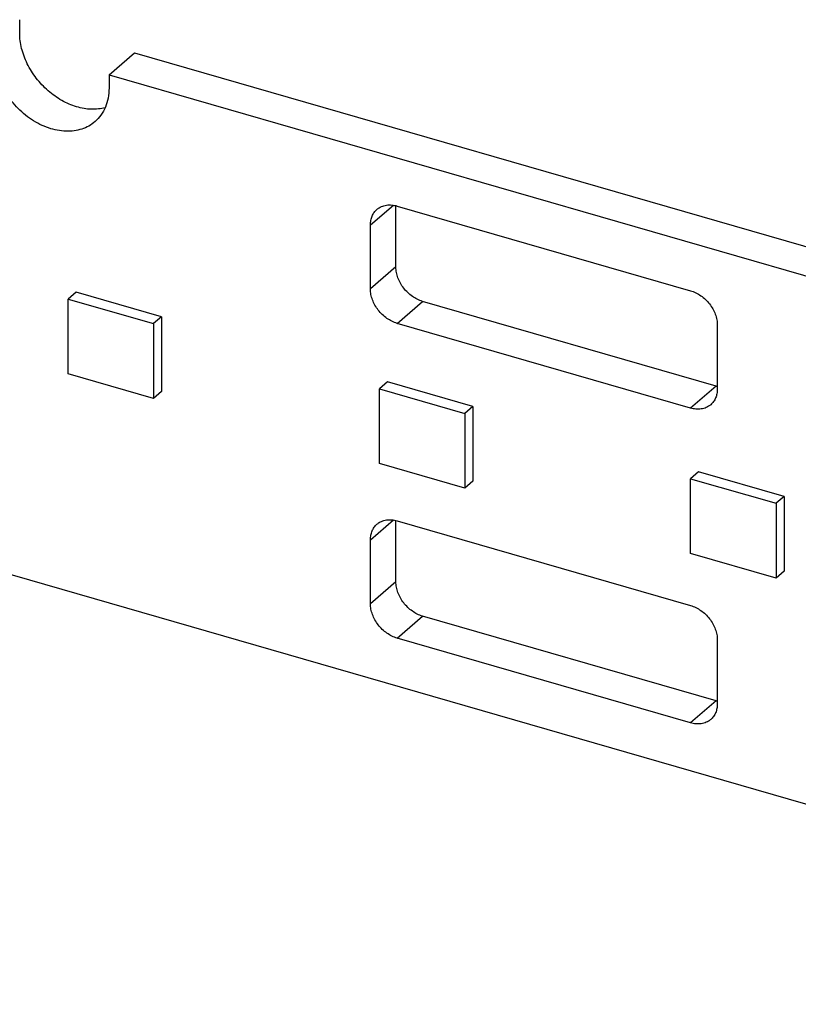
# Model space of a CAD drawing. Header units: millimetres. Extents: x 0 to 210, y 0 to 297.
# Tile 22 of 52: x 52.56 to 55.08, y 243.58 to 246.77. Entities that reach past the tile are written whole.
import ezdxf

# ---------------------------------------------------------------- set-up
doc = ezdxf.new("R2010")
doc.units = ezdxf.units.MM
doc.header["$LTSCALE"] = 19.36
doc.layers.get('0').update_dxf_attribs({"linetype": 'CONTINUOUS'})

msp = doc.modelspace()

# ---------------------------------------------------------------- linework, layer by layer
at = {"color": 7, "linetype": 'Continuous'}
for p, q in [((52.55522, 246.72832), (52.55522, 246.77162)), ((52.84511, 246.59268), (52.92761, 246.66412)), ((52.92761, 246.66412), (63.38052, 243.64663)), ((52.84511, 246.59268), (52.84511, 246.54938)), ((52.84511, 246.59268), (63.29802, 243.57518)), ((53.77632, 245.96879), (53.77632, 246.16788)), ((53.78042, 246.16679), (54.73305, 245.89179)), ((53.69382, 245.89735), (53.69382, 246.10519)), ((52.7383, 245.88739), (52.7123, 245.86487)), ((53.01543, 245.80739), (52.7383, 245.88739)), ((52.7123, 245.62239), (52.7123, 245.86487)), ((52.7123, 245.86487), (52.98943, 245.78487)), ((54.81555, 245.58219), (53.86292, 245.85719)), ((53.01543, 245.80739), (52.98943, 245.78487)), ((53.01543, 245.80739), (53.01543, 245.5649)), ((52.98943, 245.78487), (52.98943, 245.54239)), ((54.73305, 245.51074), (53.78042, 245.78574)), ((54.81965, 245.78019), (54.81965, 245.57234)), ((52.98943, 245.54239), (52.7123, 245.62239)), ((53.74867, 245.59572), (53.72267, 245.57321)), ((54.02579, 245.51572), (53.74867, 245.59572)), ((53.01543, 245.5649), (52.98943, 245.54239)), ((53.72267, 245.33072), (53.72267, 245.57321)), ((53.72267, 245.57321), (53.99979, 245.49321)), ((54.02579, 245.51572), (53.99979, 245.49321)), ((53.99979, 245.49321), (53.99979, 245.25072)), ((54.02579, 245.51572), (54.02579, 245.27324)), ((53.99979, 245.25072), (53.72267, 245.33072)), ((54.75903, 245.30406), (54.73303, 245.28154)), ((55.03616, 245.22406), (54.75903, 245.30406)), ((54.02579, 245.27324), (53.99979, 245.25072)), ((54.73303, 245.03905), (54.73303, 245.28154)), ((54.73303, 245.28154), (55.01016, 245.20154)), ((55.79366, 244.02678), (51.66299, 245.2192)), ((55.03616, 245.22406), (55.01016, 245.20154)), ((55.01016, 245.20154), (55.01016, 244.95905)), ((55.03616, 245.22406), (55.03616, 244.98157)), ((53.77632, 244.94688), (53.77632, 245.14597)), ((53.78042, 245.14488), (54.73305, 244.86988)), ((53.69382, 244.87544), (53.69382, 245.08328)), ((55.01016, 244.95905), (54.73303, 245.03905)), ((55.03616, 244.98157), (55.01016, 244.95905)), ((54.81555, 244.56028), (53.86292, 244.83528)), ((54.73305, 244.48883), (53.78042, 244.76383)), ((54.81965, 244.75828), (54.81965, 244.55043))]:
    msp.add_line(p, q, dxfattribs=at)
at = {"color": 9, "linetype": 'Continuous'}
for p, q in [((53.69382, 246.10519), (53.76805, 246.16948)), ((53.77632, 245.96879), (53.69382, 245.89735)), ((53.78042, 245.78574), (53.86292, 245.85719)), ((54.81555, 245.58219), (54.73305, 245.51074)), ((53.69382, 245.08328), (53.76805, 245.14757)), ((53.77632, 244.94688), (53.69382, 244.87544)), ((53.78042, 244.76383), (53.86292, 244.83528)), ((54.81555, 244.56028), (54.73305, 244.48883))]:
    msp.add_line(p, q, dxfattribs=at)
at = {"color": 7, "linetype": 'Continuous'}
for centre in [(54.84214, 245.6742), (54.84214, 244.65229)]:
    msp.add_arc(centre, 0.09577, 253.88177, 256.42115, dxfattribs=at)
for points, knots in [([(52.83261, 246.48591), (52.82546, 246.48396), (52.81056, 246.48116), (52.78744, 246.48032), (52.76357, 246.48277), (52.73078, 246.49047), (52.69868, 246.50448), (52.66863, 246.52364), (52.63969, 246.54651), (52.60785, 246.58044), (52.58321, 246.6197), (52.56887, 246.65303), (52.55866, 246.68602), (52.55522, 246.71161), (52.55522, 246.72832)], [0, 0, 0, 0, 0.0535309, 0.1089821, 0.166566, 0.2263338, 0.3517173, 0.4169939, 0.4834187, 0.6177042, 0.7508375, 0.8158766, 0.8793075, 1, 1, 1, 1]), ([(52.79967, 246.4406), (52.79349, 246.43525), (52.7799, 246.42571), (52.75681, 246.41563), (52.73149, 246.40993), (52.70457, 246.40869), (52.67666, 246.41193), (52.6484, 246.41955), (52.62041, 246.43135), (52.58398, 246.45246), (52.55106, 246.48048), (52.52334, 246.51361), (52.50553, 246.54061), (52.49351, 246.56445), (52.48583, 246.58398), (52.47957, 246.60336), (52.47424, 246.62762), (52.47272, 246.64726), (52.47272, 246.65688)], [0, 0, 0, 0, 0.0519165, 0.1047334, 0.1592266, 0.215959, 0.27524, 0.337122, 0.4014261, 0.4677828, 0.6042646, 0.6733245, 0.741936, 0.8094367, 0.8425961, 0.8752659, 0.9388816, 1, 1, 1, 1]), ([(52.84511, 246.54938), (52.84511, 246.5386), (52.84328, 246.51751), (52.83456, 246.48768), (52.82014, 246.46145), (52.80693, 246.44689), (52.79967, 246.4406)], [0, 0, 0, 0, 0.266301, 0.519542, 0.7625823, 1, 1, 1, 1]), ([(53.71495, 246.15579), (53.71713, 246.15767), (53.72179, 246.16112), (53.72947, 246.16516), (53.73765, 246.16805), (53.74897, 246.17038), (53.7635, 246.17062), (53.77489, 246.16839), (53.78042, 246.16679)], [0, 0, 0, 0, 0.1250502, 0.2501055, 0.3751744, 0.5002561, 0.7500471, 1, 1, 1, 1]), ([(53.69382, 246.10519), (53.69382, 246.1102), (53.69467, 246.12001), (53.69873, 246.13389), (53.70543, 246.14609), (53.71158, 246.15286), (53.71495, 246.15579)], [0, 0, 0, 0, 0.2663017, 0.5195425, 0.7625827, 1, 1, 1, 1]), ([(53.86292, 245.85719), (53.85111, 245.8606), (53.83396, 245.86924), (53.81443, 245.88537), (53.80133, 245.89991), (53.79056, 245.9161), (53.78252, 245.93335), (53.77752, 245.95102), (53.77632, 245.96297), (53.77632, 245.96879)], [0, 0, 0, 0, 0.2454978, 0.3746209, 0.5051263, 0.6348333, 0.7616449, 0.8837787, 1, 1, 1, 1]), ([(53.78042, 245.78574), (53.76861, 245.78915), (53.75146, 245.79779), (53.73193, 245.81393), (53.71883, 245.82846), (53.70806, 245.84465), (53.70002, 245.86191), (53.69502, 245.87957), (53.69382, 245.89153), (53.69382, 245.89735)], [0, 0, 0, 0, 0.2454978, 0.3746209, 0.5051263, 0.6348333, 0.7616449, 0.8837787, 1, 1, 1, 1]), ([(54.73305, 245.89179), (54.74486, 245.88839), (54.76201, 245.87975), (54.78154, 245.86361), (54.79464, 245.84908), (54.80541, 245.83289), (54.81345, 245.81563), (54.81845, 245.79797), (54.81965, 245.78601), (54.81965, 245.78019)], [0, 0, 0, 0, 0.2454975, 0.3746205, 0.5051257, 0.6348327, 0.7616445, 0.8837782, 1, 1, 1, 1]), ([(54.81965, 245.57234), (54.81965, 245.56733), (54.8188, 245.55752), (54.81474, 245.54365), (54.80804, 245.53145), (54.80189, 245.52468), (54.79851, 245.52175)], [0, 0, 0, 0, 0.2663009, 0.519542, 0.7625823, 1, 1, 1, 1]), ([(54.79851, 245.52175), (54.79634, 245.51986), (54.79168, 245.51642), (54.784, 245.51238), (54.77582, 245.50949), (54.7645, 245.50715), (54.74996, 245.50692), (54.73858, 245.50914), (54.73305, 245.51074)], [0, 0, 0, 0, 0.1250502, 0.2501055, 0.3751744, 0.5002561, 0.7500471, 1, 1, 1, 1]), ([(53.71495, 245.13388), (53.71713, 245.13576), (53.72179, 245.13921), (53.72947, 245.14325), (53.73765, 245.14614), (53.74897, 245.14847), (53.7635, 245.14871), (53.77489, 245.14648), (53.78042, 245.14488)], [0, 0, 0, 0, 0.1250502, 0.2501055, 0.3751744, 0.5002561, 0.7500471, 1, 1, 1, 1]), ([(53.69382, 245.08328), (53.69382, 245.08829), (53.69467, 245.0981), (53.69873, 245.11198), (53.70543, 245.12418), (53.71158, 245.13095), (53.71495, 245.13388)], [0, 0, 0, 0, 0.2663017, 0.5195425, 0.7625827, 1, 1, 1, 1]), ([(53.86292, 244.83528), (53.85111, 244.83869), (53.83396, 244.84733), (53.81443, 244.86346), (53.80133, 244.878), (53.79056, 244.89419), (53.78252, 244.91144), (53.77752, 244.92911), (53.77632, 244.94106), (53.77632, 244.94688)], [0, 0, 0, 0, 0.2454978, 0.3746209, 0.5051263, 0.6348333, 0.7616449, 0.8837787, 1, 1, 1, 1]), ([(53.78042, 244.76383), (53.76861, 244.76724), (53.75146, 244.77588), (53.73193, 244.79202), (53.71883, 244.80655), (53.70806, 244.82274), (53.70002, 244.84), (53.69502, 244.85766), (53.69382, 244.86962), (53.69382, 244.87544)], [0, 0, 0, 0, 0.2454978, 0.3746209, 0.5051263, 0.6348333, 0.7616449, 0.8837787, 1, 1, 1, 1]), ([(54.73305, 244.86988), (54.74486, 244.86648), (54.76201, 244.85784), (54.78154, 244.8417), (54.79464, 244.82717), (54.80541, 244.81098), (54.81345, 244.79372), (54.81845, 244.77606), (54.81965, 244.7641), (54.81965, 244.75828)], [0, 0, 0, 0, 0.2454975, 0.3746205, 0.5051257, 0.6348327, 0.7616445, 0.8837782, 1, 1, 1, 1]), ([(54.81965, 244.55043), (54.81965, 244.54542), (54.8188, 244.53561), (54.81474, 244.52174), (54.80804, 244.50954), (54.80189, 244.50277), (54.79851, 244.49984)], [0, 0, 0, 0, 0.2663009, 0.519542, 0.7625823, 1, 1, 1, 1]), ([(54.79851, 244.49984), (54.79634, 244.49795), (54.79168, 244.49451), (54.784, 244.49047), (54.77582, 244.48758), (54.7645, 244.48524), (54.74996, 244.48501), (54.73858, 244.48724), (54.73305, 244.48883)], [0, 0, 0, 0, 0.1250502, 0.2501055, 0.3751744, 0.5002561, 0.7500471, 1, 1, 1, 1])]:
    msp.add_open_spline(points, degree=3, knots=knots, dxfattribs=at)

doc.saveas('drawing.dxf')
